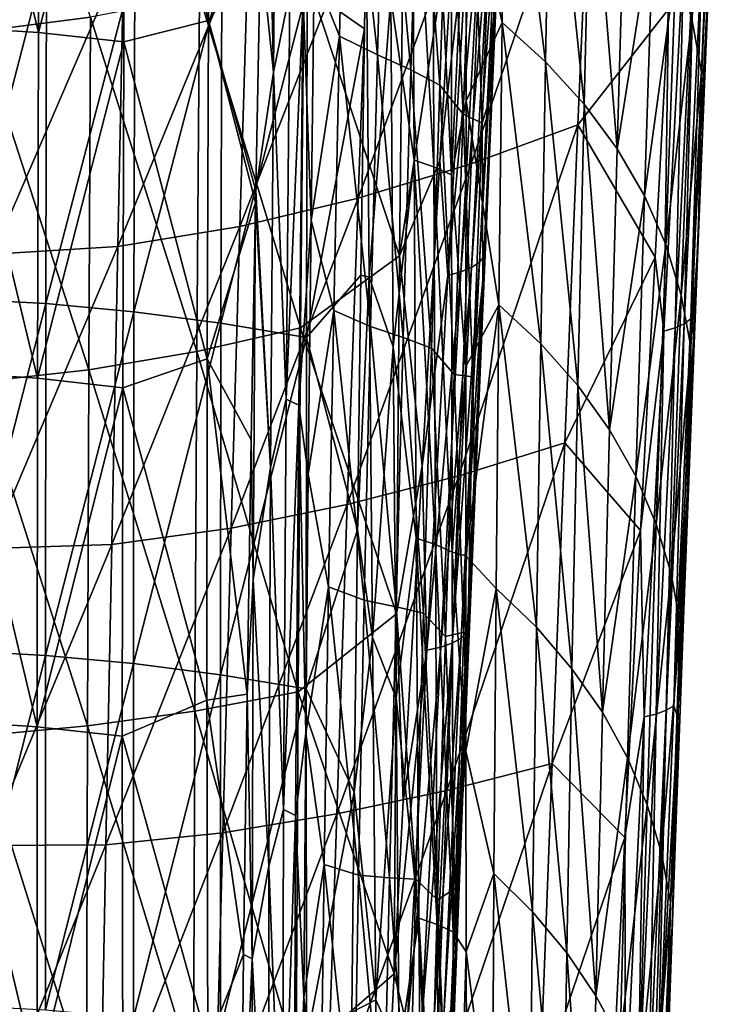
# Model space of a CAD drawing. Header units: metres. Extents: x -81 to 81, y -160 to 24.
# Tile 72 of 256: x 3 to 16, y -106 to -87. Entities that reach past the tile are written whole.
import ezdxf

# ---------------------------------------------------------------- set-up
doc = ezdxf.new("R2010")
doc.units = ezdxf.units.M
doc.layers.add('solid_501850_SW0001', color=7, linetype='CONTINUOUS')

msp = doc.modelspace()

# ---------------------------------------------------------------- linework, layer by layer
at = {"layer": 'solid_501850_SW0001'}
for points in [[(3.21119, -87.528854, 169.291733), (1.60452, -87.426514, 169.471344), (1.618325, -80.994919, 166.620316)], [(3.21119, -87.528854, 169.291733), (1.618325, -80.994919, 166.620316), (3.235235, -81.097778, 166.444077)], [(2.116935, -81.004745, 149.395081), (2.087673, -87.510124, 152.85762), (4.188424, -87.242241, 153.012985)], [(4.840932, -81.274895, 166.157028), (6.42575, -81.008575, 165.528763), (6.398112, -87.301453, 168.3172)], [(7.376657, -85.924751, 167.3349), (6.398112, -87.301453, 168.3172), (6.42575, -81.008575, 165.528763)], [(7.686082, -80.923065, 164.966431), (7.621421, -88.273254, 168.214676), (7.469952, -81.460999, 165.317444)], [(7.92557, -86.767517, 167.343384), (7.621421, -88.273254, 168.214676), (7.686082, -80.923065, 164.966431)], [(3.21119, -87.528854, 169.291733), (3.235235, -81.097778, 166.444077), (4.840932, -81.274895, 166.157028)], [(3.21119, -87.528854, 169.291733), (4.840932, -81.274895, 166.157028), (4.812047, -87.705215, 168.999451)], [(4.812047, -87.705215, 168.999451), (4.840932, -81.274895, 166.157028), (6.398112, -87.301453, 168.3172)], [(7.621421, -88.273254, 168.214676), (7.376657, -85.924751, 167.3349), (7.469952, -81.460999, 165.317444)], [(11.243838, -84.3106, 168.361496), (11.910304, -87.342911, 168.342606), (11.974145, -82.089539, 166.106506)], [(11.974145, -82.089539, 166.106506), (11.910304, -87.342911, 168.342606), (12.728431, -88.079536, 166.868454)], [(11.974145, -82.089539, 166.106506), (12.728431, -88.079536, 166.868454), (12.824207, -82.830856, 164.680511)], [(8.384467, -86.401169, 166.596344), (8.979521, -82.498589, 163.871552), (8.862068, -87.59877, 166.132172)], [(8.862068, -87.59877, 166.132172), (8.979521, -82.498589, 163.871552), (9.571596, -87.948883, 164.696304)], [(8.979521, -82.498589, 163.871552), (9.707978, -82.899017, 162.506287), (9.571596, -87.948883, 164.696304)], [(10.201267, -88.228119, 163.187775), (9.571596, -87.948883, 164.696304), (9.707978, -82.899017, 162.506287)], [(10.353474, -83.252754, 161.07225), (10.201267, -88.228119, 163.187775), (9.707978, -82.899017, 162.506287)], [(9.823133, -86.872231, 170.963074), (10.258166, -89.924271, 171.918091), (10.220457, -82.888519, 168.960098)], [(10.632516, -90.04879, 171.600357), (10.220457, -82.888519, 168.960098), (10.258166, -89.924271, 171.918091)], [(10.632516, -90.04879, 171.600357), (10.608713, -83.016144, 168.660889), (10.220457, -82.888519, 168.960098)], [(12.824207, -82.830856, 164.680511), (12.728431, -88.079536, 166.868454), (13.449915, -88.870667, 165.361603)], [(12.824207, -82.830856, 164.680511), (13.449915, -88.870667, 165.361603), (13.574297, -83.628952, 163.217957)], [(10.608713, -83.016144, 168.660889), (10.960777, -90.195213, 171.243423), (10.952774, -83.166206, 168.32077)], [(10.632516, -90.04879, 171.600357), (10.960777, -90.195213, 171.243423), (10.608713, -83.016144, 168.660889)], [(10.74269, -88.514832, 161.652893), (10.201267, -88.228119, 163.187775), (10.353474, -83.252754, 161.07225)], [(10.74269, -88.514832, 161.652893), (10.353474, -83.252754, 161.07225), (10.907494, -83.624092, 159.610184)], [(10.952774, -83.166206, 168.32077), (10.960777, -90.195213, 171.243423), (11.243838, -84.3106, 168.361496)], [(15.470542, -87.272789, 157.181564), (15.653042, -88.268494, 155.676498), (15.859217, -83.164032, 153.610992)], [(15.722785, -88.168701, 154.705948), (15.859217, -83.164032, 153.610992), (15.653042, -88.268494, 155.676498)], [(15.722785, -88.168701, 154.705948), (15.913374, -83.559319, 152.785278), (15.859217, -83.164032, 153.610992)], [(11.329341, -89.993484, 152.204285), (13.587898, -83.368324, 150.209015), (13.335303, -89.26062, 152.789398)], [(11.329341, -89.993484, 152.204285), (11.566372, -84.210243, 149.548767), (13.587898, -83.368324, 150.209015)], [(13.335303, -89.26062, 152.789398), (13.587898, -83.368324, 150.209015), (15.033273, -87.091888, 152.785172)], [(10.74269, -88.514832, 161.652893), (10.907494, -83.624092, 159.610184), (11.180942, -89.058617, 160.204178)], [(10.907494, -83.624092, 159.610184), (11.356181, -84.218521, 158.217972), (11.180942, -89.058617, 160.204178)], [(13.574297, -83.628952, 163.217957), (13.449915, -88.870667, 165.361603), (14.069441, -89.707344, 163.829895)], [(13.574297, -83.628952, 163.217957), (14.069441, -89.707344, 163.829895), (14.21858, -84.475914, 161.726608)], [(15.80955, -86.01815, 153.602097), (15.913374, -83.559319, 152.785278), (15.722785, -88.168701, 154.705948)], [(11.924775, -83.79599, 155.361923), (11.706014, -88.686104, 157.517563), (11.7157, -84.516106, 156.68959)], [(11.844322, -85.896065, 156.185516), (11.706014, -88.686104, 157.517563), (11.924775, -83.79599, 155.361923)], [(9.207934, -90.635841, 151.72995), (11.566372, -84.210243, 149.548767), (11.329341, -89.993484, 152.204285)], [(9.207934, -90.635841, 151.72995), (9.415274, -84.949493, 149.004791), (11.566372, -84.210243, 149.548767)], [(11.535474, -89.230492, 158.601288), (11.180942, -89.058617, 160.204178), (11.356181, -84.218521, 158.217972)], [(11.7157, -84.516106, 156.68959), (11.535474, -89.230492, 158.601288), (11.356181, -84.218521, 158.217972)], [(10.960777, -90.195213, 171.243423), (11.23769, -88.808655, 170.227402), (11.243838, -84.3106, 168.361496)], [(11.243838, -84.3106, 168.361496), (11.23769, -88.808655, 170.227402), (11.910304, -87.342911, 168.342606)], [(11.706014, -88.686104, 157.517563), (11.535474, -89.230492, 158.601288), (11.7157, -84.516106, 156.68959)], [(14.21858, -84.475914, 161.726608), (14.069441, -89.707344, 163.829895), (14.751306, -85.37149, 160.217545)], [(11.899434, -84.702255, 155.337692), (11.833591, -84.823547, 155.059509), (11.486275, -91.833061, 157.994537)], [(11.574128, -91.719963, 158.270096), (11.899434, -84.702255, 155.337692), (11.486275, -91.833061, 157.994537)], [(11.844322, -85.896065, 156.185516), (11.899434, -84.702255, 155.337692), (11.574128, -91.719963, 158.270096)], [(6.989574, -91.166283, 151.364105), (9.415274, -84.949493, 149.004791), (9.207934, -90.635841, 151.72995)], [(6.989574, -91.166283, 151.364105), (7.155494, -85.560471, 148.579056), (9.415274, -84.949493, 149.004791)], [(9.982994, -91.714294, 156.780563), (10.744022, -89.935638, 156.286713), (11.046631, -84.815025, 154.07341)], [(10.061201, -85.066948, 153.724609), (9.982994, -91.714294, 156.780563), (11.046631, -84.815025, 154.07341)], [(11.29403, -85.106209, 154.372253), (11.046631, -84.815025, 154.07341), (10.744022, -89.935638, 156.286713)], [(11.70672, -84.934364, 154.798615), (11.52426, -85.029953, 154.566208), (11.138679, -92.019653, 157.51915)], [(11.339021, -91.934402, 157.740601), (11.70672, -84.934364, 154.798615), (11.138679, -92.019653, 157.51915)], [(11.833591, -84.823547, 155.059509), (11.70672, -84.934364, 154.798615), (11.339021, -91.934402, 157.740601)], [(11.486275, -91.833061, 157.994537), (11.833591, -84.823547, 155.059509), (11.339021, -91.934402, 157.740601)], [(8.195396, -86.308205, 153.585922), (9.982994, -91.714294, 156.780563), (10.061201, -85.066948, 153.724609)], [(10.893834, -92.085152, 157.339706), (11.29403, -85.106209, 154.372253), (10.744022, -89.935638, 156.286713)], [(11.52426, -85.029953, 154.566208), (11.29403, -85.106209, 154.372253), (10.893834, -92.085152, 157.339706)], [(11.138679, -92.019653, 157.51915), (11.52426, -85.029953, 154.566208), (10.893834, -92.085152, 157.339706)], [(8.253928, -86.704247, 171.618561), (9.327875, -87.461067, 171.48317), (9.359578, -85.39341, 170.581314)], [(9.26064, -92.079399, 173.446823), (9.359578, -85.39341, 170.581314), (9.327875, -87.461067, 171.48317)], [(9.415872, -92.118538, 173.389038), (9.359578, -85.39341, 170.581314), (9.26064, -92.079399, 173.446823)], [(9.415872, -92.118538, 173.389038), (9.823133, -86.872231, 170.963074), (9.359578, -85.39341, 170.581314)], [(14.069441, -89.707344, 163.829895), (14.581734, -90.589905, 162.285019), (14.751306, -85.37149, 160.217545)], [(14.751306, -85.37149, 160.217545), (14.581734, -90.589905, 162.285019), (15.169321, -86.304916, 158.698685)], [(4.697128, -91.540611, 151.086411), (7.155494, -85.560471, 148.579056), (6.989574, -91.166283, 151.364105)], [(4.697128, -91.540611, 151.086411), (4.812504, -86.002518, 148.25824), (7.155494, -85.560471, 148.579056)], [(15.451333, -92.900986, 155.970657), (15.77586, -85.694511, 153.169174), (15.80955, -86.01815, 153.602097)], [(15.671435, -85.793503, 152.921768), (15.77586, -85.694511, 153.169174), (15.451333, -92.900986, 155.970657)], [(15.158223, -93.069145, 155.511871), (15.322153, -85.95459, 152.501389), (15.518342, -85.881256, 152.696442)], [(15.158223, -93.069145, 155.511871), (15.518342, -85.881256, 152.696442), (15.328171, -92.990997, 155.7285)], [(15.328171, -92.990997, 155.7285), (15.671435, -85.793503, 152.921768), (15.451333, -92.900986, 155.970657)], [(15.518342, -85.881256, 152.696442), (15.671435, -85.793503, 152.921768), (15.328171, -92.990997, 155.7285)], [(1.687387, -85.968872, 172.877823), (1.68187, -92.52018, 175.635071), (3.358866, -86.061638, 172.713348)], [(1.68187, -92.52018, 175.635071), (3.348507, -92.61277, 175.467606), (3.358866, -86.061638, 172.713348)], [(2.355165, -91.688301, 150.85759), (4.812504, -86.002518, 148.25824), (4.697128, -91.540611, 151.086411)], [(2.355165, -91.688301, 150.85759), (2.4139, -86.216576, 148.013504), (4.812504, -86.002518, 148.25824)], [(3.358866, -86.061638, 172.713348), (3.348507, -92.61277, 175.467606), (5.015351, -86.215393, 172.445282)], [(7.376657, -85.924751, 167.3349), (7.286905, -90.494133, 169.326981), (6.398112, -87.301453, 168.3172)], [(7.621421, -88.273254, 168.214676), (7.286905, -90.494133, 169.326981), (7.376657, -85.924751, 167.3349)], [(11.551487, -92.708252, 159.004684), (11.706014, -88.686104, 157.517563), (11.844322, -85.896065, 156.185516)], [(11.551487, -92.708252, 159.004684), (11.844322, -85.896065, 156.185516), (11.574128, -91.719963, 158.270096)], [(15.322153, -85.95459, 152.501389), (14.947676, -93.132584, 155.32869), (15.033273, -87.091888, 152.785172)], [(15.158223, -93.069145, 155.511871), (14.947676, -93.132584, 155.32869), (15.322153, -85.95459, 152.501389)], [(15.451333, -92.900986, 155.970657), (15.80955, -86.01815, 153.602097), (15.507671, -93.174202, 156.369019)], [(15.507671, -93.174202, 156.369019), (15.80955, -86.01815, 153.602097), (15.590129, -91.446091, 156.022812)], [(15.80955, -86.01815, 153.602097), (15.722785, -88.168701, 154.705948), (15.590129, -91.446091, 156.022812)], [(3.348507, -92.61277, 175.467606), (5.001441, -92.765472, 175.195114), (5.015351, -86.215393, 172.445282)], [(5.015351, -86.215393, 172.445282), (5.001441, -92.765472, 175.195114), (6.649404, -86.430092, 172.078568)], [(5.001441, -92.765472, 175.195114), (6.633872, -92.977737, 174.823105), (6.649404, -86.430092, 172.078568)], [(6.232853, -86.837143, 153.253922), (8.128758, -93.06662, 156.78624), (8.195396, -86.308205, 153.585922)], [(6.649404, -86.430092, 172.078568), (6.633872, -92.977737, 174.823105), (8.253928, -86.704247, 171.618561)], [(8.195396, -86.308205, 153.585922), (8.128758, -93.06662, 156.78624), (9.982994, -91.714294, 156.780563)], [(8.175655, -86.880768, 167.118591), (8.384467, -86.401169, 166.596344), (8.325452, -91.054451, 168.568497)], [(8.325452, -91.054451, 168.568497), (8.384467, -86.401169, 166.596344), (8.862068, -87.59877, 166.132172)], [(14.581734, -90.589905, 162.285019), (14.983996, -91.50621, 160.734787), (15.169321, -86.304916, 158.698685)], [(15.169321, -86.304916, 158.698685), (14.983996, -91.50621, 160.734787), (15.470542, -87.272789, 157.181564)], [(6.633872, -92.977737, 174.823105), (8.2393, -93.247559, 174.357285), (8.253928, -86.704247, 171.618561)], [(7.92557, -86.767517, 167.343384), (7.856751, -94.403526, 170.548737), (7.621421, -88.273254, 168.214676)], [(8.175655, -86.880768, 167.118591), (7.856751, -94.403526, 170.548737), (7.92557, -86.767517, 167.343384)], [(8.253928, -86.704247, 171.618561), (8.2393, -93.247559, 174.357285), (9.327875, -87.461067, 171.48317)], [(4.188424, -87.242241, 153.012985), (6.181834, -93.511642, 156.511841), (6.232853, -86.837143, 153.253922)], [(6.232853, -86.837143, 153.253922), (6.181834, -93.511642, 156.511841), (8.128758, -93.06662, 156.78624)], [(8.175655, -86.880768, 167.118591), (8.095774, -94.517113, 170.312256), (7.856751, -94.403526, 170.548737)], [(8.175655, -86.880768, 167.118591), (8.325452, -91.054451, 168.568497), (8.095774, -94.517113, 170.312256)], [(9.415872, -92.118538, 173.389038), (9.869337, -93.421257, 173.651505), (9.823133, -86.872231, 170.963074)], [(9.823133, -86.872231, 170.963074), (9.869337, -93.421257, 173.651505), (10.258166, -89.924271, 171.918091)], [(13.335303, -89.26062, 152.789398), (15.033273, -87.091888, 152.785172), (14.782722, -91.743782, 154.631439)], [(14.947676, -93.132584, 155.32869), (14.782722, -91.743782, 154.631439), (15.033273, -87.091888, 152.785172)], [(2.087673, -87.510124, 152.85762), (4.154115, -93.854156, 156.315613), (4.188424, -87.242241, 153.012985)], [(4.188424, -87.242241, 153.012985), (4.154115, -93.854156, 156.315613), (6.181834, -93.511642, 156.511841)], [(4.812047, -87.705215, 168.999451), (6.398112, -87.301453, 168.3172), (6.377649, -93.650032, 170.992981)], [(7.282749, -90.714867, 169.421417), (6.377649, -93.650032, 170.992981), (6.398112, -87.301453, 168.3172)], [(7.286905, -90.494133, 169.326981), (7.282749, -90.714867, 169.421417), (6.398112, -87.301453, 168.3172)], [(11.23769, -88.808655, 170.227402), (11.851746, -92.634163, 170.504333), (11.910304, -87.342911, 168.342606)], [(11.910304, -87.342911, 168.342606), (11.851746, -92.634163, 170.504333), (12.638427, -93.366562, 168.983459)], [(11.910304, -87.342911, 168.342606), (12.638427, -93.366562, 168.983459), (12.728431, -88.079536, 166.868454)], [(14.983996, -91.50621, 160.734787), (15.274375, -92.453178, 159.191177), (15.470542, -87.272789, 157.181564)], [(15.470542, -87.272789, 157.181564), (15.274375, -92.453178, 159.191177), (15.653042, -88.268494, 155.676498)], [(3.191889, -94.014015, 172.018951), (1.593202, -93.911133, 172.201019), (1.60452, -87.426514, 169.471344)], [(3.191889, -94.014015, 172.018951), (1.60452, -87.426514, 169.471344), (3.21119, -87.528854, 169.291733)], [(2.087673, -87.510124, 152.85762), (2.06764, -94.084686, 156.188461), (4.154115, -93.854156, 156.315613)], [(3.191889, -94.014015, 172.018951), (3.21119, -87.528854, 169.291733), (4.812047, -87.705215, 168.999451)], [(8.2393, -93.247559, 174.357285), (9.26064, -92.079399, 173.446823), (9.327875, -87.461067, 171.48317)], [(3.191889, -94.014015, 172.018951), (4.812047, -87.705215, 168.999451), (4.789827, -94.191154, 171.722855)], [(4.789827, -94.191154, 171.722855), (4.812047, -87.705215, 168.999451), (6.377649, -93.650032, 170.992981)], [(8.325452, -91.054451, 168.568497), (8.862068, -87.59877, 166.132172), (8.753164, -92.742645, 168.321823)], [(8.753164, -92.742645, 168.321823), (8.862068, -87.59877, 166.132172), (9.443007, -93.042557, 166.817581)], [(8.862068, -87.59877, 166.132172), (9.571596, -87.948883, 164.696304), (9.443007, -93.042557, 166.817581)], [(10.056, -93.247047, 165.237061), (9.443007, -93.042557, 166.817581), (9.571596, -87.948883, 164.696304)], [(10.201267, -88.228119, 163.187775), (10.056, -93.247047, 165.237061), (9.571596, -87.948883, 164.696304)], [(12.728431, -88.079536, 166.868454), (12.638427, -93.366562, 168.983459), (13.331728, -94.151161, 167.433701)], [(12.728431, -88.079536, 166.868454), (13.331728, -94.151161, 167.433701), (13.449915, -88.870667, 165.361603)], [(7.621421, -88.273254, 168.214676), (7.566169, -95.689613, 171.304535), (7.286905, -90.494133, 169.326981)], [(7.856751, -94.403526, 170.548737), (7.566169, -95.689613, 171.304535), (7.621421, -88.273254, 168.214676)], [(10.584011, -93.448647, 163.631744), (10.056, -93.247047, 165.237061), (10.201267, -88.228119, 163.187775)], [(10.584011, -93.448647, 163.631744), (10.201267, -88.228119, 163.187775), (10.74269, -88.514832, 161.652893)], [(15.274375, -92.453178, 159.191177), (15.451197, -93.423851, 157.664688), (15.653042, -88.268494, 155.676498)], [(15.590129, -91.446091, 156.022812), (15.653042, -88.268494, 155.676498), (15.451197, -93.423851, 157.664688)], [(15.590129, -91.446091, 156.022812), (15.722785, -88.168701, 154.705948), (15.653042, -88.268494, 155.676498)], [(10.584011, -93.448647, 163.631744), (10.74269, -88.514832, 161.652893), (11.011311, -93.941292, 162.128082)], [(10.74269, -88.514832, 161.652893), (11.180942, -89.058617, 160.204178), (11.011311, -93.941292, 162.128082)], [(10.960777, -90.195213, 171.243423), (11.232402, -93.790268, 172.220657), (11.23769, -88.808655, 170.227402)], [(11.23769, -88.808655, 170.227402), (11.232402, -93.790268, 172.220657), (11.851746, -92.634163, 170.504333)], [(11.706014, -88.686104, 157.517563), (11.552696, -92.192154, 159.015823), (11.535474, -89.230492, 158.601288)], [(11.551487, -92.708252, 159.004684), (11.552696, -92.192154, 159.015823), (11.706014, -88.686104, 157.517563)], [(13.449915, -88.870667, 165.361603), (13.331728, -94.151161, 167.433701), (13.926842, -94.977921, 165.862961)], [(13.449915, -88.870667, 165.361603), (13.926842, -94.977921, 165.862961), (14.069441, -89.707344, 163.829895)], [(11.360102, -93.986252, 160.45311), (11.011311, -93.941292, 162.128082), (11.180942, -89.058617, 160.204178)], [(11.535474, -89.230492, 158.601288), (11.360102, -93.986252, 160.45311), (11.180942, -89.058617, 160.204178)], [(11.096364, -95.84272, 154.7547), (13.335303, -89.26062, 152.789398), (13.087357, -95.223557, 155.261246)], [(11.096364, -95.84272, 154.7547), (11.329341, -89.993484, 152.204285), (13.335303, -89.26062, 152.789398)], [(11.552696, -92.192154, 159.015823), (11.360102, -93.986252, 160.45311), (11.535474, -89.230492, 158.601288)], [(13.087357, -95.223557, 155.261246), (13.335303, -89.26062, 152.789398), (14.782722, -91.743782, 154.631439)], [(14.069441, -89.707344, 163.829895), (13.926842, -94.977921, 165.862961), (14.581734, -90.589905, 162.285019)], [(9.869337, -93.421257, 173.651505), (10.298254, -97.011421, 174.739792), (10.258166, -89.924271, 171.918091)], [(9.982994, -91.714294, 156.780563), (10.410703, -95.652649, 158.668747), (10.744022, -89.935638, 156.286713)], [(10.659186, -97.131569, 174.405212), (10.258166, -89.924271, 171.918091), (10.298254, -97.011421, 174.739792)], [(10.659186, -97.131569, 174.405212), (10.632516, -90.04879, 171.600357), (10.258166, -89.924271, 171.918091)], [(10.893834, -92.085152, 157.339706), (10.744022, -89.935638, 156.286713), (10.410703, -95.652649, 158.668747)], [(9.003957, -96.383141, 154.353439), (11.329341, -89.993484, 152.204285), (11.096364, -95.84272, 154.7547)], [(9.003957, -96.383141, 154.353439), (9.207934, -90.635841, 151.72995), (11.329341, -89.993484, 152.204285)], [(10.632516, -90.04879, 171.600357), (10.972364, -97.2733, 174.033127), (10.960777, -90.195213, 171.243423)], [(10.659186, -97.131569, 174.405212), (10.972364, -97.2733, 174.033127), (10.632516, -90.04879, 171.600357)], [(10.960777, -90.195213, 171.243423), (10.972364, -97.2733, 174.033127), (11.232402, -93.790268, 172.220657)], [(7.566169, -95.689613, 171.304535), (7.282749, -90.714867, 169.421417), (7.286905, -90.494133, 169.326981)], [(6.826245, -96.828133, 154.050613), (9.207934, -90.635841, 151.72995), (9.003957, -96.383141, 154.353439)], [(6.826245, -96.828133, 154.050613), (6.989574, -91.166283, 151.364105), (9.207934, -90.635841, 151.72995)], [(13.926842, -94.977921, 165.862961), (14.418967, -95.84774, 164.283478), (14.581734, -90.589905, 162.285019)], [(14.581734, -90.589905, 162.285019), (14.418967, -95.84774, 164.283478), (14.983996, -91.50621, 160.734787)], [(7.282749, -90.714867, 169.421417), (7.202899, -95.167007, 171.291702), (6.377649, -93.650032, 170.992981)], [(7.241293, -97.785019, 172.326462), (7.202899, -95.167007, 171.291702), (7.282749, -90.714867, 169.421417)], [(7.566169, -95.689613, 171.304535), (7.241293, -97.785019, 172.326462), (7.282749, -90.714867, 169.421417)], [(4.583499, -97.130432, 153.818863), (6.989574, -91.166283, 151.364105), (6.826245, -96.828133, 154.050613)], [(4.583499, -97.130432, 153.818863), (4.697128, -91.540611, 151.086411), (6.989574, -91.166283, 151.364105)], [(8.095774, -94.517113, 170.312256), (8.325452, -91.054451, 168.568497), (8.271413, -95.814209, 170.51326)], [(8.271413, -95.814209, 170.51326), (8.325452, -91.054451, 168.568497), (8.753164, -92.742645, 168.321823)], [(2.297289, -97.208397, 153.608643), (4.697128, -91.540611, 151.086411), (4.583499, -97.130432, 153.818863)], [(2.297289, -97.208397, 153.608643), (2.355165, -91.688301, 150.85759), (4.697128, -91.540611, 151.086411)], [(14.418967, -95.84774, 164.283478), (14.805649, -96.747086, 162.702988), (14.983996, -91.50621, 160.734787)], [(14.983996, -91.50621, 160.734787), (14.805649, -96.747086, 162.702988), (15.274375, -92.453178, 159.191177)], [(15.342811, -97.849579, 158.391281), (15.590129, -91.446091, 156.022812), (15.45162, -94.950912, 157.391907)], [(15.507671, -93.174202, 156.369019), (15.590129, -91.446091, 156.022812), (15.342811, -97.849579, 158.391281)], [(15.45162, -94.950912, 157.391907), (15.590129, -91.446091, 156.022812), (15.451197, -93.423851, 157.664688)], [(8.128758, -93.06662, 156.78624), (9.927174, -98.433266, 159.69873), (9.982994, -91.714294, 156.780563)], [(9.982994, -91.714294, 156.780563), (9.927174, -98.433266, 159.69873), (10.410703, -95.652649, 158.668747)], [(11.574128, -91.719963, 158.270096), (11.486275, -91.833061, 157.994537), (11.143188, -98.88858, 160.8134)], [(11.253011, -98.782959, 161.083984), (11.574128, -91.719963, 158.270096), (11.143188, -98.88858, 160.8134)], [(11.551487, -92.708252, 159.004684), (11.574128, -91.719963, 158.270096), (11.253011, -98.782959, 161.083984)], [(13.087357, -95.223557, 155.261246), (14.782722, -91.743782, 154.631439), (14.510701, -96.868401, 156.586182)], [(14.947676, -93.132584, 155.32869), (14.510701, -96.868401, 156.586182), (14.782722, -91.743782, 154.631439)], [(11.339021, -91.934402, 157.740601), (11.138679, -92.019653, 157.51915), (10.758474, -99.057198, 160.360458)], [(10.975953, -98.981316, 160.568726), (11.339021, -91.934402, 157.740601), (10.758474, -99.057198, 160.360458)], [(11.486275, -91.833061, 157.994537), (11.339021, -91.934402, 157.740601), (10.975953, -98.981316, 160.568726)], [(11.143188, -98.88858, 160.8134), (11.486275, -91.833061, 157.994537), (10.975953, -98.981316, 160.568726)], [(8.2393, -93.247559, 174.357285), (9.196681, -96.854141, 175.407166), (9.26064, -92.079399, 173.446823)], [(9.415872, -92.118538, 173.389038), (9.26064, -92.079399, 173.446823), (9.196681, -96.854141, 175.407166)], [(9.475662, -98.874931, 176.066895), (9.415872, -92.118538, 173.389038), (9.196681, -96.854141, 175.407166)], [(9.475662, -98.874931, 176.066895), (9.869337, -93.421257, 173.651505), (9.415872, -92.118538, 173.389038)], [(10.500075, -99.112961, 160.197495), (10.893834, -92.085152, 157.339706), (10.410703, -95.652649, 158.668747)], [(11.138679, -92.019653, 157.51915), (10.893834, -92.085152, 157.339706), (10.500075, -99.112961, 160.197495)], [(10.758474, -99.057198, 160.360458), (11.138679, -92.019653, 157.51915), (10.500075, -99.112961, 160.197495)], [(11.552696, -92.192154, 159.015823), (11.394191, -95.915291, 160.569733), (11.360102, -93.986252, 160.45311)], [(11.551487, -92.708252, 159.004684), (11.394191, -95.915291, 160.569733), (11.552696, -92.192154, 159.015823)], [(1.68187, -92.52018, 175.635071), (1.678072, -99.122108, 178.268921), (3.348507, -92.61277, 175.467606)], [(14.805649, -96.747086, 162.702988), (15.085257, -97.673172, 161.133804), (15.274375, -92.453178, 159.191177)], [(15.274375, -92.453178, 159.191177), (15.085257, -97.673172, 161.133804), (15.451197, -93.423851, 157.664688)], [(1.678072, -99.122108, 178.268921), (3.34156, -99.214012, 178.099915), (3.348507, -92.61277, 175.467606)], [(3.348507, -92.61277, 175.467606), (3.34156, -99.214012, 178.099915), (5.001441, -92.765472, 175.195114)], [(11.230985, -97.345741, 173.599228), (11.800493, -97.956299, 172.597672), (11.851746, -92.634163, 170.504333)], [(11.232402, -93.790268, 172.220657), (11.230985, -97.345741, 173.599228), (11.851746, -92.634163, 170.504333)], [(11.263988, -99.56015, 161.715622), (11.551487, -92.708252, 159.004684), (11.253011, -98.782959, 161.083984)], [(11.263988, -99.56015, 161.715622), (11.394191, -95.915291, 160.569733), (11.551487, -92.708252, 159.004684)], [(11.851746, -92.634163, 170.504333), (11.800493, -97.956299, 172.597672), (12.556408, -98.683868, 171.03273)], [(11.851746, -92.634163, 170.504333), (12.556408, -98.683868, 171.03273), (12.638427, -93.366562, 168.983459)], [(3.34156, -99.214012, 178.099915), (4.992603, -99.364861, 177.825302), (5.001441, -92.765472, 175.195114)], [(5.001441, -92.765472, 175.195114), (4.992603, -99.364861, 177.825302), (6.633872, -92.977737, 174.823105)], [(8.271413, -95.814209, 170.51326), (8.753164, -92.742645, 168.321823), (8.6553, -97.923561, 170.444534)], [(8.6553, -97.923561, 170.444534), (8.753164, -92.742645, 168.321823), (9.324667, -98.172462, 168.875381)], [(8.753164, -92.742645, 168.321823), (9.443007, -93.042557, 166.817581), (9.324667, -98.172462, 168.875381)], [(4.992603, -99.364861, 177.825302), (6.625024, -99.573662, 177.450943), (6.633872, -92.977737, 174.823105)], [(6.181834, -93.511642, 156.511841), (8.081965, -99.895988, 159.845428), (8.128758, -93.06662, 156.78624)], [(6.633872, -92.977737, 174.823105), (6.625024, -99.573662, 177.450943), (8.2393, -93.247559, 174.357285)], [(8.128758, -93.06662, 156.78624), (8.081965, -99.895988, 159.845428), (9.927174, -98.433266, 159.69873)], [(9.920057, -98.301331, 167.226395), (9.324667, -98.172462, 168.875381), (9.443007, -93.042557, 166.817581)], [(10.056, -93.247047, 165.237061), (9.920057, -98.301331, 167.226395), (9.443007, -93.042557, 166.817581)], [(14.803387, -100.311096, 158.189926), (14.947676, -93.132584, 155.32869), (15.158223, -93.069145, 155.511871)], [(14.803387, -100.311096, 158.189926), (15.158223, -93.069145, 155.511871), (14.989815, -100.241425, 158.395615)], [(14.989815, -100.241425, 158.395615), (15.328171, -92.990997, 155.7285), (15.131647, -100.159317, 158.630249)], [(15.158223, -93.069145, 155.511871), (15.328171, -92.990997, 155.7285), (14.989815, -100.241425, 158.395615)], [(15.131647, -100.159317, 158.630249), (15.451333, -92.900986, 155.970657), (15.507671, -93.174202, 156.369019)], [(15.328171, -92.990997, 155.7285), (15.451333, -92.900986, 155.970657), (15.131647, -100.159317, 158.630249)], [(6.625024, -99.573662, 177.450943), (8.232903, -99.837929, 176.982834), (8.2393, -93.247559, 174.357285)], [(8.2393, -93.247559, 174.357285), (8.232903, -99.837929, 176.982834), (9.196681, -96.854141, 175.407166)], [(10.43376, -98.416916, 165.553802), (9.920057, -98.301331, 167.226395), (10.056, -93.247047, 165.237061)], [(10.43376, -98.416916, 165.553802), (10.056, -93.247047, 165.237061), (10.584011, -93.448647, 163.631744)], [(14.947676, -93.132584, 155.32869), (14.57915, -100.365791, 158.020706), (14.510701, -96.868401, 156.586182)], [(14.803387, -100.311096, 158.189926), (14.57915, -100.365791, 158.020706), (14.947676, -93.132584, 155.32869)], [(15.131647, -100.159317, 158.630249), (15.507671, -93.174202, 156.369019), (15.211131, -100.379402, 158.996277)], [(15.211131, -100.379402, 158.996277), (15.507671, -93.174202, 156.369019), (15.342811, -97.849579, 158.391281)], [(9.475662, -98.874931, 176.066895), (9.920058, -100.01268, 176.22583), (9.869337, -93.421257, 173.651505)], [(9.869337, -93.421257, 173.651505), (9.920058, -100.01268, 176.22583), (10.298254, -97.011421, 174.739792)], [(10.43376, -98.416916, 165.553802), (10.584011, -93.448647, 163.631744), (10.849548, -98.857552, 163.997498)], [(10.584011, -93.448647, 163.631744), (11.011311, -93.941292, 162.128082), (10.849548, -98.857552, 163.997498)], [(12.638427, -93.366562, 168.983459), (12.556408, -98.683868, 171.03273), (13.222113, -99.46138, 169.442581)], [(12.638427, -93.366562, 168.983459), (13.222113, -99.46138, 169.442581), (13.331728, -94.151161, 167.433701)], [(15.085257, -97.673172, 161.133804), (15.256361, -98.618645, 159.586639), (15.451197, -93.423851, 157.664688)], [(15.45162, -94.950912, 157.391907), (15.451197, -93.423851, 157.664688), (15.256361, -98.618645, 159.586639)], [(4.154115, -93.854156, 156.315613), (6.146651, -100.254753, 159.632294), (6.181834, -93.511642, 156.511841)], [(6.181834, -93.511642, 156.511841), (6.146651, -100.254753, 159.632294), (8.081965, -99.895988, 159.845428)], [(4.789827, -94.191154, 171.722855), (6.377649, -93.650032, 170.992981), (6.371407, -100.048874, 173.558121)], [(7.126858, -99.941635, 173.227325), (6.371407, -100.048874, 173.558121), (6.377649, -93.650032, 170.992981)], [(7.202899, -95.167007, 171.291702), (7.126858, -99.941635, 173.227325), (6.377649, -93.650032, 170.992981)], [(10.972364, -97.2733, 174.033127), (11.230985, -97.345741, 173.599228), (11.232402, -93.790268, 172.220657)], [(3.181927, -100.549988, 174.62558), (1.586836, -100.446205, 174.808609), (1.593202, -93.911133, 172.201019)], [(3.181927, -100.549988, 174.62558), (1.593202, -93.911133, 172.201019), (3.191889, -94.014015, 172.018951)], [(2.06764, -94.084686, 156.188461), (4.130877, -100.532791, 159.484009), (4.154115, -93.854156, 156.315613)], [(4.154115, -93.854156, 156.315613), (4.130877, -100.532791, 159.484009), (6.146651, -100.254753, 159.632294)], [(11.191691, -98.774643, 162.253006), (10.849548, -98.857552, 163.997498), (11.011311, -93.941292, 162.128082)], [(11.360102, -93.986252, 160.45311), (11.191691, -98.774643, 162.253006), (11.011311, -93.941292, 162.128082)], [(11.270979, -98.90123, 161.792053), (11.191691, -98.774643, 162.253006), (11.360102, -93.986252, 160.45311)], [(11.394191, -95.915291, 160.569733), (11.270979, -98.90123, 161.792053), (11.360102, -93.986252, 160.45311)], [(2.06764, -94.084686, 156.188461), (2.053213, -100.724777, 159.387238), (4.130877, -100.532791, 159.484009)], [(3.181927, -100.549988, 174.62558), (3.191889, -94.014015, 172.018951), (4.789827, -94.191154, 171.722855)], [(3.181927, -100.549988, 174.62558), (4.789827, -94.191154, 171.722855), (4.780529, -100.728348, 174.328049)], [(4.780529, -100.728348, 174.328049), (4.789827, -94.191154, 171.722855), (6.371407, -100.048874, 173.558121)], [(13.331728, -94.151161, 167.433701), (13.222113, -99.46138, 169.442581), (13.793293, -100.27771, 167.835129)], [(13.331728, -94.151161, 167.433701), (13.793293, -100.27771, 167.835129), (13.926842, -94.977921, 165.862961)], [(7.856751, -94.403526, 170.548737), (7.80787, -102.102707, 173.593445), (7.566169, -95.689613, 171.304535)], [(8.095774, -94.517113, 170.312256), (7.80787, -102.102707, 173.593445), (7.856751, -94.403526, 170.548737)], [(8.095774, -94.517113, 170.312256), (8.036571, -102.215645, 173.346558), (7.80787, -102.102707, 173.593445)], [(8.095774, -94.517113, 170.312256), (8.225934, -100.670433, 172.425644), (8.036571, -102.215645, 173.346558)], [(8.095774, -94.517113, 170.312256), (8.271413, -95.814209, 170.51326), (8.225934, -100.670433, 172.425644)], [(13.926842, -94.977921, 165.862961), (13.793293, -100.27771, 167.835129), (14.418967, -95.84774, 164.283478)], [(15.308506, -98.68689, 158.812698), (15.45162, -94.950912, 157.391907), (15.256361, -98.618645, 159.586639)], [(15.342811, -97.849579, 158.391281), (15.45162, -94.950912, 157.391907), (15.308506, -98.68689, 158.812698)], [(7.241293, -97.785019, 172.326462), (7.126858, -99.941635, 173.227325), (7.202899, -95.167007, 171.291702)], [(10.870944, -101.744797, 157.211975), (13.087357, -95.223557, 155.261246), (12.848054, -101.241051, 157.63974)], [(10.870944, -101.744797, 157.211975), (11.096364, -95.84272, 154.7547), (13.087357, -95.223557, 155.261246)], [(12.848054, -101.241051, 157.63974), (13.087357, -95.223557, 155.261246), (14.510701, -96.868401, 156.586182)], [(9.927174, -98.433266, 159.69873), (10.057379, -101.948349, 161.206802), (10.410703, -95.652649, 158.668747)], [(10.500075, -99.112961, 160.197495), (10.410703, -95.652649, 158.668747), (10.057379, -101.948349, 161.206802)], [(7.566169, -95.689613, 171.304535), (7.531193, -103.165306, 174.243454), (7.241293, -97.785019, 172.326462)], [(7.80787, -102.102707, 173.593445), (7.531193, -103.165306, 174.243454), (7.566169, -95.689613, 171.304535)], [(8.225934, -100.670433, 172.425644), (8.271413, -95.814209, 170.51326), (8.6553, -97.923561, 170.444534)], [(8.806255, -102.181419, 156.883713), (11.096364, -95.84272, 154.7547), (10.870944, -101.744797, 157.211975)], [(8.806255, -102.181419, 156.883713), (9.003957, -96.383141, 154.353439), (11.096364, -95.84272, 154.7547)], [(13.793293, -100.27771, 167.835129), (14.265617, -101.134338, 166.223099), (14.418967, -95.84774, 164.283478)], [(14.418967, -95.84774, 164.283478), (14.265617, -101.134338, 166.223099), (14.805649, -96.747086, 162.702988)], [(11.263988, -99.56015, 161.715622), (11.270979, -98.90123, 161.792053), (11.394191, -95.915291, 160.569733)], [(6.667757, -102.539162, 156.643646), (9.003957, -96.383141, 154.353439), (8.806255, -102.181419, 156.883713)], [(6.667757, -102.539162, 156.643646), (6.826245, -96.828133, 154.050613), (9.003957, -96.383141, 154.353439)], [(14.265617, -101.134338, 166.223099), (14.636954, -102.016357, 164.614044), (14.805649, -96.747086, 162.702988)], [(14.805649, -96.747086, 162.702988), (14.636954, -102.016357, 164.614044), (15.085257, -97.673172, 161.133804)], [(4.473145, -102.767815, 156.457687), (6.826245, -96.828133, 154.050613), (6.667757, -102.539162, 156.643646)], [(4.473145, -102.767815, 156.457687), (4.583499, -97.130432, 153.818863), (6.826245, -96.828133, 154.050613)], [(8.232903, -99.837929, 176.982834), (9.136277, -101.78009, 177.360443), (9.196681, -96.854141, 175.407166)], [(9.475662, -98.874931, 176.066895), (9.196681, -96.854141, 175.407166), (9.136277, -101.78009, 177.360443)], [(12.848054, -101.241051, 157.63974), (14.510701, -96.868401, 156.586182), (14.213857, -102.629501, 158.704971)], [(14.57915, -100.365791, 158.020706), (14.213857, -102.629501, 158.704971), (14.510701, -96.868401, 156.586182)], [(2.241029, -102.774574, 156.266708), (4.583499, -97.130432, 153.818863), (4.473145, -102.767815, 156.457687)], [(2.241029, -102.774574, 156.266708), (2.297289, -97.208397, 153.608643), (4.583499, -97.130432, 153.818863)], [(9.920058, -100.01268, 176.22583), (10.347271, -104.143456, 177.435303), (10.298254, -97.011421, 174.739792)], [(10.695632, -104.258133, 177.085678), (10.298254, -97.011421, 174.739792), (10.347271, -104.143456, 177.435303)], [(10.695632, -104.258133, 177.085678), (10.659186, -97.131569, 174.405212), (10.298254, -97.011421, 174.739792)], [(10.659186, -97.131569, 174.405212), (10.994803, -104.394295, 176.700211), (10.972364, -97.2733, 174.033127)], [(10.695632, -104.258133, 177.085678), (10.994803, -104.394295, 176.700211), (10.659186, -97.131569, 174.405212)], [(10.972364, -97.2733, 174.033127), (11.232675, -101.009895, 174.983902), (11.230985, -97.345741, 173.599228)], [(10.972364, -97.2733, 174.033127), (10.994803, -104.394295, 176.700211), (11.232675, -101.009895, 174.983902)], [(11.230985, -97.345741, 173.599228), (11.232675, -101.009895, 174.983902), (11.800493, -97.956299, 172.597672)], [(14.636954, -102.016357, 164.614044), (14.905889, -102.921295, 163.020554), (15.085257, -97.673172, 161.133804)], [(15.085257, -97.673172, 161.133804), (14.905889, -102.921295, 163.020554), (15.256361, -98.618645, 159.586639)], [(7.241293, -97.785019, 172.326462), (7.220579, -104.906464, 175.095078), (7.126858, -99.941635, 173.227325)], [(7.531193, -103.165306, 174.243454), (7.220579, -104.906464, 175.095078), (7.241293, -97.785019, 172.326462)], [(15.103379, -104.282944, 160.66777), (15.342811, -97.849579, 158.391281), (15.157524, -102.79496, 160.335571)], [(15.211131, -100.379402, 158.996277), (15.342811, -97.849579, 158.391281), (15.103379, -104.282944, 160.66777)], [(15.342811, -97.849579, 158.391281), (15.308506, -98.68689, 158.812698), (15.157524, -102.79496, 160.335571)], [(8.225934, -100.670433, 172.425644), (8.6553, -97.923561, 170.444534), (8.570897, -103.134834, 172.504425)], [(8.570897, -103.134834, 172.504425), (8.6553, -97.923561, 170.444534), (9.218992, -103.331024, 170.875046)], [(8.6553, -97.923561, 170.444534), (9.324667, -98.172462, 168.875381), (9.218992, -103.331024, 170.875046)], [(11.232675, -101.009895, 174.983902), (11.75857, -103.302322, 174.628601), (11.800493, -97.956299, 172.597672)], [(11.800493, -97.956299, 172.597672), (11.75857, -103.302322, 174.628601), (12.484588, -104.023415, 173.023422)], [(11.800493, -97.956299, 172.597672), (12.484588, -104.023415, 173.023422), (12.556408, -98.683868, 171.03273)], [(9.795811, -103.382729, 169.162094), (9.218992, -103.331024, 170.875046), (9.324667, -98.172462, 168.875381)], [(9.920057, -98.301331, 167.226395), (9.795811, -103.382729, 169.162094), (9.324667, -98.172462, 168.875381)], [(8.081965, -99.895988, 159.845428), (9.884696, -105.187195, 162.483856), (9.927174, -98.433266, 159.69873)], [(10.294236, -103.411011, 167.426193), (9.795811, -103.382729, 169.162094), (9.920057, -98.301331, 167.226395)], [(9.927174, -98.433266, 159.69873), (9.884696, -105.187195, 162.483856), (10.057379, -101.948349, 161.206802)], [(10.294236, -103.411011, 167.426193), (9.920057, -98.301331, 167.226395), (10.43376, -98.416916, 165.553802)], [(10.294236, -103.411011, 167.426193), (10.43376, -98.416916, 165.553802), (10.697912, -103.798409, 165.820236)], [(10.43376, -98.416916, 165.553802), (10.849548, -98.857552, 163.997498), (10.697912, -103.798409, 165.820236)], [(14.905889, -102.921295, 163.020554), (15.071217, -103.841438, 161.45343), (15.256361, -98.618645, 159.586639)], [(15.157524, -102.79496, 160.335571), (15.256361, -98.618645, 159.586639), (15.071217, -103.841438, 161.45343)], [(15.157524, -102.79496, 160.335571), (15.308506, -98.68689, 158.812698), (15.256361, -98.618645, 159.586639)], [(11.253011, -98.782959, 161.083984), (11.143188, -98.88858, 160.8134), (10.816204, -105.977562, 163.54567)], [(10.946599, -105.878593, 163.80957), (11.253011, -98.782959, 161.083984), (10.816204, -105.977562, 163.54567)], [(11.191691, -98.774643, 162.253006), (11.032351, -103.586922, 164.008926), (10.849548, -98.857552, 163.997498)], [(11.263988, -99.56015, 161.715622), (11.253011, -98.782959, 161.083984), (10.946599, -105.878593, 163.80957)], [(11.231936, -99.868805, 162.183838), (11.032351, -103.586922, 164.008926), (11.191691, -98.774643, 162.253006)], [(11.270979, -98.90123, 161.792053), (11.231936, -99.868805, 162.183838), (11.191691, -98.774643, 162.253006)], [(12.556408, -98.683868, 171.03273), (12.484588, -104.023415, 173.023422), (13.123446, -104.792274, 171.396545)], [(12.556408, -98.683868, 171.03273), (13.123446, -104.792274, 171.396545), (13.222113, -99.46138, 169.442581)], [(9.544188, -105.672607, 178.629883), (9.475662, -98.874931, 176.066895), (9.136277, -101.78009, 177.360443)], [(9.544188, -105.672607, 178.629883), (9.920058, -100.01268, 176.22583), (9.475662, -98.874931, 176.066895)], [(10.975953, -98.981316, 160.568726), (10.758474, -99.057198, 160.360458), (10.397762, -106.130424, 163.117691)], [(10.630607, -106.062721, 163.311707), (10.975953, -98.981316, 160.568726), (10.397762, -106.130424, 163.117691)], [(11.143188, -98.88858, 160.8134), (10.975953, -98.981316, 160.568726), (10.630607, -106.062721, 163.311707)], [(10.816204, -105.977562, 163.54567), (11.143188, -98.88858, 160.8134), (10.630607, -106.062721, 163.311707)], [(11.032351, -103.586922, 164.008926), (10.697912, -103.798409, 165.820236), (10.849548, -98.857552, 163.997498)], [(11.012159, -105.934944, 164.486191), (11.231936, -99.868805, 162.183838), (11.270979, -98.90123, 161.792053)], [(11.012159, -105.934944, 164.486191), (11.270979, -98.90123, 161.792053), (11.263988, -99.56015, 161.715622)], [(1.678072, -99.122108, 178.268921), (1.676521, -105.772072, 180.778702), (3.34156, -99.214012, 178.099915)], [(10.500075, -99.112961, 160.197495), (10.057379, -101.948349, 161.206802), (9.884696, -105.187195, 162.483856)], [(10.127651, -106.177757, 162.971939), (10.500075, -99.112961, 160.197495), (9.884696, -105.187195, 162.483856)], [(10.758474, -99.057198, 160.360458), (10.500075, -99.112961, 160.197495), (10.127651, -106.177757, 162.971939)], [(10.397762, -106.130424, 163.117691), (10.758474, -99.057198, 160.360458), (10.127651, -106.177757, 162.971939)], [(1.676521, -105.772072, 180.778702), (3.339076, -105.862076, 180.610413), (3.34156, -99.214012, 178.099915)], [(3.34156, -99.214012, 178.099915), (3.339076, -105.862076, 180.610413), (4.992603, -99.364861, 177.825302)], [(3.339076, -105.862076, 180.610413), (4.990399, -106.009186, 180.337189), (4.992603, -99.364861, 177.825302)], [(4.992603, -99.364861, 177.825302), (4.990399, -106.009186, 180.337189), (6.625024, -99.573662, 177.450943)], [(13.222113, -99.46138, 169.442581), (13.123446, -104.792274, 171.396545), (13.671305, -105.596786, 169.755722)], [(13.222113, -99.46138, 169.442581), (13.671305, -105.596786, 169.755722), (13.793293, -100.27771, 167.835129)], [(4.990399, -106.009186, 180.337189), (6.624918, -106.212097, 179.965027), (6.625024, -99.573662, 177.450943)], [(6.625024, -99.573662, 177.450943), (6.624918, -106.212097, 179.965027), (8.232903, -99.837929, 176.982834)], [(10.990456, -106.440865, 164.345169), (11.263988, -99.56015, 161.715622), (10.946599, -105.878593, 163.80957)], [(11.012159, -105.934944, 164.486191), (11.263988, -99.56015, 161.715622), (10.990456, -106.440865, 164.345169)], [(6.146651, -100.254753, 159.632294), (8.047439, -106.780609, 162.772858), (8.081965, -99.895988, 159.845428)], [(6.624918, -106.212097, 179.965027), (8.237269, -106.467972, 179.499954), (8.232903, -99.837929, 176.982834)], [(8.081965, -99.895988, 159.845428), (8.047439, -106.780609, 162.772858), (9.884696, -105.187195, 162.483856)], [(8.232903, -99.837929, 176.982834), (8.237269, -106.467972, 179.499954), (9.136277, -101.78009, 177.360443)], [(11.012159, -105.934944, 164.486191), (11.068324, -104.067368, 163.86087), (11.231936, -99.868805, 162.183838)], [(11.231936, -99.868805, 162.183838), (11.068324, -104.067368, 163.86087), (11.032351, -103.586922, 164.008926)], [(4.780529, -100.728348, 174.328049), (6.371407, -100.048874, 173.558121), (6.386271, -106.49218, 176.014786)], [(7.126858, -99.941635, 173.227325), (7.060516, -104.823448, 175.135193), (6.371407, -100.048874, 173.558121)], [(7.060516, -104.823448, 175.135193), (6.386271, -106.49218, 176.014786), (6.371407, -100.048874, 173.558121)], [(7.220579, -104.906464, 175.095078), (7.060516, -104.823448, 175.135193), (7.126858, -99.941635, 173.227325)], [(9.544188, -105.672607, 178.629883), (9.980264, -106.641335, 178.693832), (9.920058, -100.01268, 176.22583)], [(9.920058, -100.01268, 176.22583), (9.980264, -106.641335, 178.693832), (10.347271, -104.143456, 177.435303)], [(4.130877, -100.532791, 159.484009), (6.119735, -107.055717, 162.62056), (6.146651, -100.254753, 159.632294)], [(6.146651, -100.254753, 159.632294), (6.119735, -107.055717, 162.62056), (8.047439, -106.780609, 162.772858)], [(13.793293, -100.27771, 167.835129), (13.671305, -105.596786, 169.755722), (14.265617, -101.134338, 166.223099)], [(14.66532, -107.529335, 160.961746), (14.989815, -100.241425, 158.395615), (14.824995, -107.453972, 161.186996)], [(14.803387, -100.311096, 158.189926), (14.989815, -100.241425, 158.395615), (14.66532, -107.529335, 160.961746)], [(14.824995, -107.453972, 161.186996), (15.131647, -100.159317, 158.630249), (15.211131, -100.379402, 158.996277)], [(14.989815, -100.241425, 158.395615), (15.131647, -100.159317, 158.630249), (14.824995, -107.453972, 161.186996)], [(3.185737, -107.133324, 177.111526), (1.587798, -107.029083, 177.293365), (1.586836, -100.446205, 174.808609)], [(3.185737, -107.133324, 177.111526), (1.586836, -100.446205, 174.808609), (3.181927, -100.549988, 174.62558)], [(14.57915, -100.365791, 158.020706), (14.226799, -107.638916, 160.614822), (14.213857, -102.629501, 158.704971)], [(14.463472, -107.591736, 160.768677), (14.226799, -107.638916, 160.614822), (14.57915, -100.365791, 158.020706)], [(14.463472, -107.591736, 160.768677), (14.57915, -100.365791, 158.020706), (14.803387, -100.311096, 158.189926)], [(14.463472, -107.591736, 160.768677), (14.803387, -100.311096, 158.189926), (14.66532, -107.529335, 160.961746)], [(14.824995, -107.453972, 161.186996), (15.211131, -100.379402, 158.996277), (14.927181, -107.618668, 161.522125)], [(14.927181, -107.618668, 161.522125), (15.211131, -100.379402, 158.996277), (15.103379, -104.282944, 160.66777)], [(2.053213, -100.724777, 159.387238), (4.112388, -107.271561, 162.520081), (4.130877, -100.532791, 159.484009)], [(3.185737, -107.133324, 177.111526), (3.181927, -100.549988, 174.62558), (4.780529, -100.728348, 174.328049)], [(4.130877, -100.532791, 159.484009), (4.112388, -107.271561, 162.520081), (6.119735, -107.055717, 162.62056)], [(2.053213, -100.724777, 159.387238), (2.040574, -107.426682, 162.453598), (4.112388, -107.271561, 162.520081)], [(3.185737, -107.133324, 177.111526), (4.780529, -100.728348, 174.328049), (4.790205, -107.312119, 176.815979)], [(4.790205, -107.312119, 176.815979), (4.780529, -100.728348, 174.328049), (6.386271, -106.49218, 176.014786)], [(8.036571, -102.215645, 173.346558), (8.225934, -100.670433, 172.425644), (8.192325, -105.621269, 174.304489)], [(8.192325, -105.621269, 174.304489), (8.225934, -100.670433, 172.425644), (8.570897, -103.134834, 172.504425)], [(10.994803, -104.394295, 176.700211), (11.238815, -104.774017, 176.370346), (11.232675, -101.009895, 174.983902)], [(11.232675, -101.009895, 174.983902), (11.238815, -104.774017, 176.370346), (11.75857, -103.302322, 174.628601)], [(13.671305, -105.596786, 169.755722), (14.124295, -106.439041, 168.114014), (14.265617, -101.134338, 166.223099)], [(14.265617, -101.134338, 166.223099), (14.124295, -106.439041, 168.114014), (14.636954, -102.016357, 164.614044)], [(10.656584, -107.686569, 159.58812), (12.848054, -101.241051, 157.63974), (12.621393, -107.296989, 159.940094)], [(10.656584, -107.686569, 159.58812), (10.870944, -101.744797, 157.211975), (12.848054, -101.241051, 157.63974)], [(12.621393, -107.296989, 159.940094), (12.848054, -101.241051, 157.63974), (14.213857, -102.629501, 158.704971)], [(8.617743, -108.020737, 159.329208), (10.870944, -101.744797, 157.211975), (10.656584, -107.686569, 159.58812)], [(8.617743, -108.020737, 159.329208), (8.806255, -102.181419, 156.883713), (10.870944, -101.744797, 157.211975)], [(8.237269, -106.467972, 179.499954), (9.089821, -105.903404, 178.945084), (9.136277, -101.78009, 177.360443)], [(9.544188, -105.672607, 178.629883), (9.136277, -101.78009, 177.360443), (9.089821, -105.903404, 178.945084)], [(7.80787, -102.102707, 173.593445), (7.789798, -109.858353, 176.485565), (7.531193, -103.165306, 174.243454)], [(8.036571, -102.215645, 173.346558), (7.789798, -109.858353, 176.485565), (7.80787, -102.102707, 173.593445)], [(14.124295, -106.439041, 168.114014), (14.480588, -107.302841, 166.478699), (14.636954, -102.016357, 164.614044)], [(14.636954, -102.016357, 164.614044), (14.480588, -107.302841, 166.478699), (14.905889, -102.921295, 163.020554)], [(6.516362, -108.292549, 159.148193), (8.806255, -102.181419, 156.883713), (8.617743, -108.020737, 159.329208)], [(6.516362, -108.292549, 159.148193), (6.667757, -102.539162, 156.643646), (8.806255, -102.181419, 156.883713)], [(8.036571, -102.215645, 173.346558), (8.009143, -109.969864, 176.229584), (7.789798, -109.858353, 176.485565)], [(8.036571, -102.215645, 173.346558), (8.192325, -105.621269, 174.304489), (8.009143, -109.969864, 176.229584)], [(4.36759, -108.448608, 159.004944), (6.667757, -102.539162, 156.643646), (6.516362, -108.292549, 159.148193)], [(4.36759, -108.448608, 159.004944), (4.473145, -102.767815, 156.457687), (6.667757, -102.539162, 156.643646)], [(12.621393, -107.296989, 159.940094), (14.213857, -102.629501, 158.704971), (13.900363, -109.04821, 160.992813)], [(14.226799, -107.638916, 160.614822), (13.900363, -109.04821, 160.992813), (14.213857, -102.629501, 158.704971)], [(2.187144, -108.384567, 158.831818), (4.473145, -102.767815, 156.457687), (4.36759, -108.448608, 159.004944)], [(2.187144, -108.384567, 158.831818), (2.241029, -102.774574, 156.266708), (4.473145, -102.767815, 156.457687)], [(15.003958, -107.208214, 161.933868), (15.157524, -102.79496, 160.335571), (15.071217, -103.841438, 161.45343)], [(15.103379, -104.282944, 160.66777), (15.157524, -102.79496, 160.335571), (15.003958, -107.208214, 161.933868)], [(14.480588, -107.302841, 166.478699), (14.738968, -108.186073, 164.862503), (14.905889, -102.921295, 163.020554)], [(14.905889, -102.921295, 163.020554), (14.738968, -108.186073, 164.862503), (15.071217, -103.841438, 161.45343)], [(7.531193, -103.165306, 174.243454), (7.525901, -110.694099, 177.038666), (7.220579, -104.906464, 175.095078)], [(7.789798, -109.858353, 176.485565), (7.525901, -110.694099, 177.038666), (7.531193, -103.165306, 174.243454)], [(8.192325, -105.621269, 174.304489), (8.570897, -103.134834, 172.504425), (8.501902, -108.369499, 174.506302)], [(8.501902, -108.369499, 174.506302), (8.570897, -103.134834, 172.504425), (9.128083, -108.510475, 172.822449)], [(8.570897, -103.134834, 172.504425), (9.218992, -103.331024, 170.875046), (9.128083, -108.510475, 172.822449)], [(9.68545, -108.482941, 171.050888), (9.128083, -108.510475, 172.822449), (9.218992, -103.331024, 170.875046)], [(9.795811, -103.382729, 169.162094), (9.68545, -108.482941, 171.050888), (9.218992, -103.331024, 170.875046)], [(10.167648, -108.422279, 169.256256), (9.68545, -108.482941, 171.050888), (9.795811, -103.382729, 169.162094)], [(10.167648, -108.422279, 169.256256), (9.795811, -103.382729, 169.162094), (10.294236, -103.411011, 167.426193)], [(10.167648, -108.422279, 169.256256), (10.294236, -103.411011, 167.426193), (10.558618, -108.754875, 167.604279)], [(10.294236, -103.411011, 167.426193), (10.697912, -103.798409, 165.820236), (10.558618, -108.754875, 167.604279)], [(11.238815, -104.774017, 176.370346), (11.728, -108.665245, 176.603073), (11.75857, -103.302322, 174.628601)], [(11.75857, -103.302322, 174.628601), (11.728, -108.665245, 176.603073), (12.425181, -109.377136, 174.962738)], [(11.75857, -103.302322, 174.628601), (12.425181, -109.377136, 174.962738), (12.484588, -104.023415, 173.023422)], [(11.032351, -103.586922, 164.008926), (10.884174, -108.414368, 165.728867), (10.697912, -103.798409, 165.820236)], [(11.068324, -104.067368, 163.86087), (10.884174, -108.414368, 165.728867), (11.032351, -103.586922, 164.008926)], [(10.884174, -108.414368, 165.728867), (10.558618, -108.754875, 167.604279), (10.697912, -103.798409, 165.820236)], [(14.738968, -108.186073, 164.862503), (14.898444, -109.080765, 163.276154), (15.071217, -103.841438, 161.45343)], [(15.003958, -107.208214, 161.933868), (15.071217, -103.841438, 161.45343), (14.898444, -109.080765, 163.276154)], [(9.980264, -106.641335, 178.693832), (10.41183, -111.314453, 180.014099), (10.347271, -104.143456, 177.435303)], [(10.74877, -111.422752, 179.651337), (10.347271, -104.143456, 177.435303), (10.41183, -111.314453, 180.014099)], [(10.74877, -111.422752, 179.651337), (10.695632, -104.258133, 177.085678), (10.347271, -104.143456, 177.435303)], [(11.068324, -104.067368, 163.86087), (10.90621, -108.516312, 165.603485), (10.884174, -108.414368, 165.728867)], [(11.012159, -105.934944, 164.486191), (10.90621, -108.516312, 165.603485), (11.068324, -104.067368, 163.86087)], [(12.484588, -104.023415, 173.023422), (12.425181, -109.377136, 174.962738), (13.038104, -110.134789, 173.303909)], [(12.484588, -104.023415, 173.023422), (13.038104, -110.134789, 173.303909), (13.123446, -104.792274, 171.396545)], [(10.695632, -104.258133, 177.085678), (11.035322, -111.552628, 179.254211), (10.994803, -104.394295, 176.700211)], [(10.74877, -111.422752, 179.651337), (11.035322, -111.552628, 179.254211), (10.695632, -104.258133, 177.085678)], [(14.876876, -110.736649, 162.878922), (15.103379, -104.282944, 160.66777), (14.906596, -110.170464, 162.988785)], [(14.927181, -107.618668, 161.522125), (15.103379, -104.282944, 160.66777), (14.876876, -110.736649, 162.878922)], [(15.103379, -104.282944, 160.66777), (15.003958, -107.208214, 161.933868), (14.906596, -110.170464, 162.988785)], [(10.994803, -104.394295, 176.700211), (11.035322, -111.552628, 179.254211), (11.238815, -104.774017, 176.370346)], [(7.060516, -104.823448, 175.135193), (7.005761, -109.80394, 177.011215), (6.386271, -106.49218, 176.014786)], [(7.220579, -104.906464, 175.095078), (7.005761, -109.80394, 177.011215), (7.060516, -104.823448, 175.135193)], [(11.035322, -111.552628, 179.254211), (11.250729, -108.59861, 177.743576), (11.238815, -104.774017, 176.370346)], [(11.238815, -104.774017, 176.370346), (11.250729, -108.59861, 177.743576), (11.728, -108.665245, 176.603073)], [(13.123446, -104.792274, 171.396545), (13.038104, -110.134789, 173.303909), (13.563387, -110.925201, 171.634048)], [(13.123446, -104.792274, 171.396545), (13.563387, -110.925201, 171.634048), (13.671305, -105.596786, 169.755722)], [(7.220579, -104.906464, 175.095078), (7.228191, -112.075607, 177.734055), (7.005761, -109.80394, 177.011215)], [(7.525901, -110.694099, 177.038666), (7.228191, -112.075607, 177.734055), (7.220579, -104.906464, 175.095078)], [(8.047439, -106.780609, 162.772858), (9.711418, -108.605034, 163.813782), (9.884696, -105.187195, 162.483856)], [(10.127651, -106.177757, 162.971939), (9.884696, -105.187195, 162.483856), (9.711418, -108.605034, 163.813782)], [(8.009143, -109.969864, 176.229584), (8.192325, -105.621269, 174.304489), (8.173897, -110.65303, 176.144424)], [(8.173897, -110.65303, 176.144424), (8.192325, -105.621269, 174.304489), (8.501902, -108.369499, 174.506302)], [(13.671305, -105.596786, 169.755722), (13.563387, -110.925201, 171.634048), (14.124295, -106.439041, 168.114014)], [(9.626688, -112.506477, 181.085709), (9.544188, -105.672607, 178.629883), (9.089821, -105.903404, 178.945084)], [(9.626688, -112.506477, 181.085709), (9.980264, -106.641335, 178.693832), (9.544188, -105.672607, 178.629883)]]:
    msp.add_3dface(points, dxfattribs=at)

doc.saveas('drawing.dxf')
